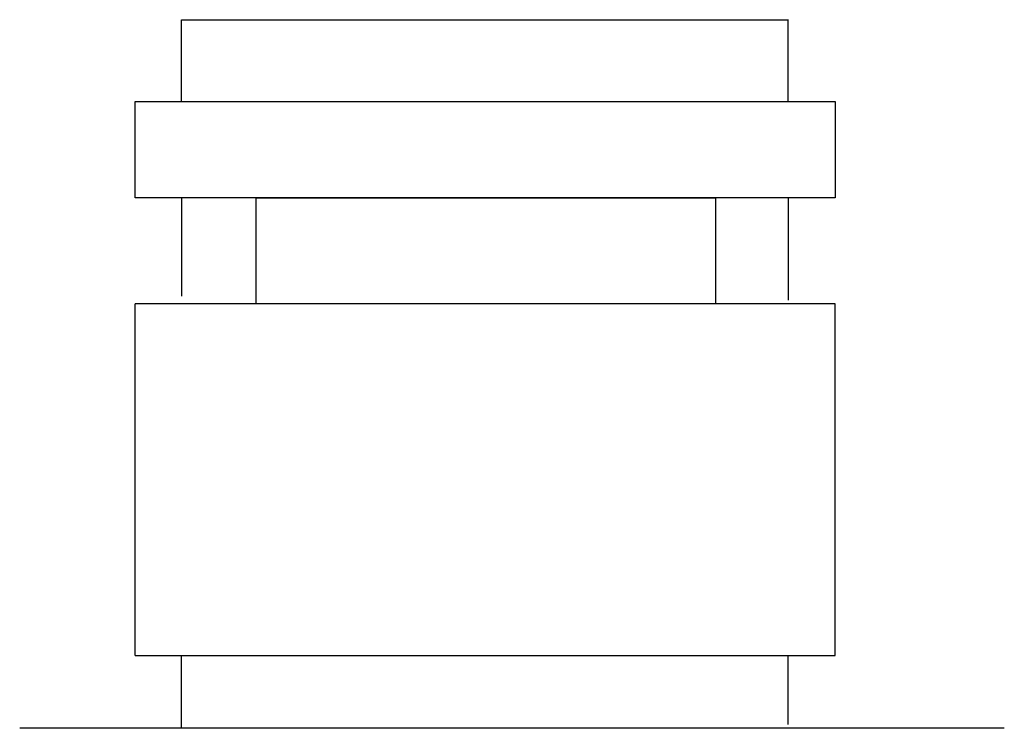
# Model space of a CAD drawing. Extents: x 0 to 286551, y -50 to 581131.
# Tile 2 of 207: x 73053 to 76299, y 503748 to 506083. Entities that reach past the tile are written whole.
import ezdxf

# ---------------------------------------------------------------- set-up
doc = ezdxf.new("R2010")
doc.units = 0
doc.header["$MEASUREMENT"] = 0
doc.layers.add('HULPLIJNEN', color=252, linetype='CONTINUOUS', plot=False)

msp = doc.modelspace()

# ---------------------------------------------------------------- linework, layer by layer
at = {"layer": 'HULPLIJNEN', "color": 5, "linetype": 'Continuous', "ltscale": 0.2}
for points in [[(73586, 505812.5), (73586, 506082.5)], [(75586, 505812.5), (75586, 506082.5)], [(73586, 505495.4), (73586, 505171)], [(75586, 505495.4), (75586, 505158)], [(73586, 503747.5), (73586, 503987)], [(75585, 503986), (75585, 503760)], [(76298.7, 503747.5), (73053, 503747.5)]]:
    msp.add_lwpolyline(points, dxfattribs=at)
at = {"layer": 'HULPLIJNEN', "color": 2, "linetype": 'Continuous', "ltscale": 0.2}
for points in [[(73586, 506082.5), (75587, 506082.5)], [(73433.8, 505495.4), (73433.8, 505812.5)], [(73433.8, 505812.5), (75741.5, 505812.5)], [(75741.5, 505812.5), (75741.5, 505495.4)], [(75741.5, 505495.4), (73433.8, 505495.4)], [(75741.5, 505146.1), (73433.8, 505146.1)], [(73433.8, 503987), (73433.8, 505146.1)], [(75741.5, 503987), (75741.5, 505146.1)], [(73433.8, 503987), (75741.5, 503987)]]:
    msp.add_lwpolyline(points, dxfattribs=at)
msp.add_lwpolyline([(73832.5, 505495.4), (75346.9, 505495.4), (75346.9, 505146.1), (73832.5, 505146.1)], close=True, dxfattribs=at)

doc.saveas('drawing.dxf')
